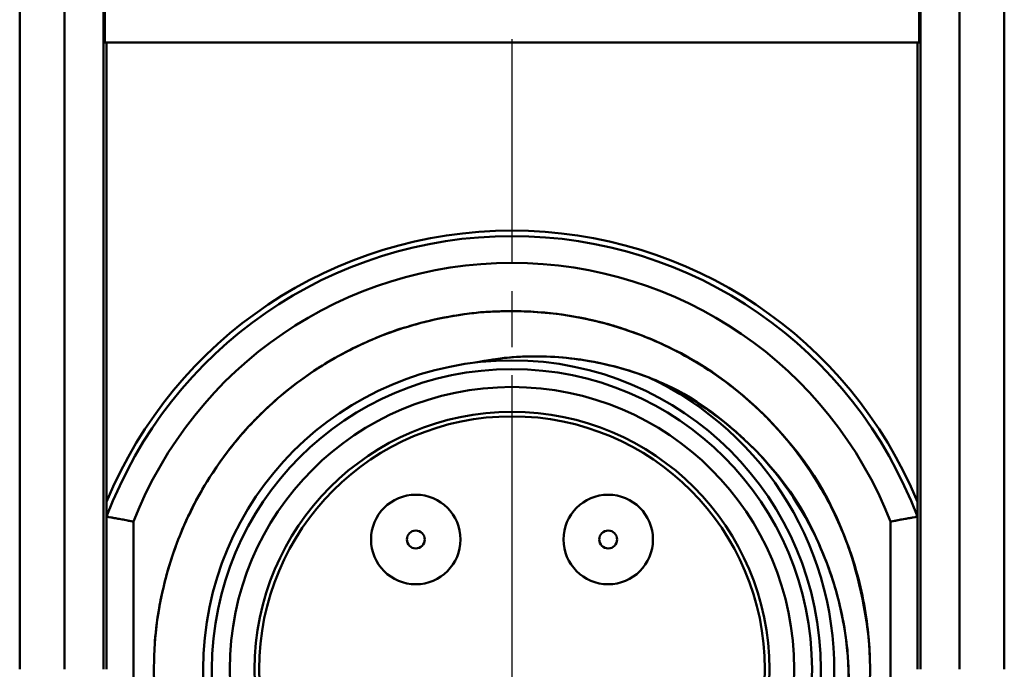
# Model space of a CAD drawing. Header units: millimetres. Extents: x -201 to 158, y 22 to 322.
# Tile 21 of 40: x -76.74 to -65.74, y 234.51 to 241.76. Entities that reach past the tile are written whole.
import ezdxf

# ---------------------------------------------------------------- set-up
doc = ezdxf.new("R2010")
doc.units = ezdxf.units.MM
doc.linetypes.add('CHAIN', pattern=[0.3543, 0.2362, -0.0295, 0.0591, -0.0295])
doc.layers.add('Mittelpunktmarkierung(DIN)', color=179, linetype='Continuous', lineweight=25)
doc.layers.add('Sichtbare Kanten(DIN)', color=179, linetype='Continuous', lineweight=50)

msp = doc.modelspace()

# ---------------------------------------------------------------- linework, layer by layer
at = {"layer": 'Mittelpunktmarkierung(DIN)', "linetype": 'CHAIN', "ltscale": 10.599554}
for p, q in [((-71.2392, 241.5488), (-71.2392, 232.0099)), ((-71.2392, 237.0099), (-71.2392, 227.4711))]:
    msp.add_line(p, q, dxfattribs=at)
at = {"layer": 'Sichtbare Kanten(DIN)'}
for p, q in [((-76.7392, 247.7986), (-76.7392, 234.5099)), ((-76.7392, 234.5099), (-76.7392, 247.7986)), ((-65.7392, 234.5099), (-65.7392, 247.7986)), ((-65.7392, 234.5099), (-65.7392, 247.7986)), ((-76.2392, 234.5099), (-76.2392, 246.9326)), ((-76.2392, 246.9326), (-76.2392, 234.5099)), ((-75.8026, 246.9326), (-75.8026, 234.5099)), ((-75.8026, 246.9326), (-75.8026, 234.5099)), ((-75.7886, 241.5099), (-75.7886, 246.9326)), ((-66.6897, 241.5099), (-66.6897, 246.9326)), ((-66.6757, 246.9326), (-66.6757, 234.5099)), ((-66.6757, 234.5099), (-66.6757, 246.9326)), ((-66.2392, 246.9326), (-66.2392, 234.5099)), ((-66.2392, 246.9326), (-66.2392, 234.5099)), ((-75.7886, 241.5099), (-66.6897, 241.5099)), ((-75.7677, 241.5099), (-75.7677, 236.3814)), ((-75.7677, 241.5099), (-75.7677, 236.3814)), ((-75.7677, 241.5099), (-75.7677, 236.3814)), ((-66.7106, 241.5099), (-75.7677, 241.5099)), ((-66.7106, 236.3814), (-66.7106, 241.5099)), ((-66.7106, 236.3814), (-66.7106, 241.5099)), ((-66.7106, 236.3814), (-66.7106, 241.5099)), ((-75.7677, 236.215), (-75.7677, 234.5099)), ((-75.7677, 236.215), (-75.7677, 236.2149)), ((-75.7677, 236.215), (-75.7677, 234.5099)), ((-75.7677, 234.5099), (-75.7677, 236.215)), ((-75.7677, 236.215), (-75.7677, 236.2149)), ((-66.7107, 236.2149), (-66.7106, 236.215)), ((-66.7107, 236.2149), (-66.7106, 236.215)), ((-66.7106, 234.5099), (-66.7106, 236.215)), ((-66.7106, 234.5099), (-66.7106, 236.215)), ((-66.7106, 236.215), (-66.7106, 234.5099)), ((-75.4677, 232.8605), (-75.4677, 236.1594)), ((-75.4677, 232.8605), (-75.4677, 236.1594)), ((-75.4677, 232.8605), (-75.4677, 236.1594)), ((-67.0106, 236.1594), (-67.0106, 232.8605)), ((-67.0106, 236.1594), (-67.0106, 232.8605)), ((-67.0106, 236.1594), (-67.0106, 232.8605))]:
    msp.add_line(p, q, dxfattribs=at)
for centre, radius in [((-71.2392, 234.5099), 3.45), ((-71.2392, 234.5099), 3.45), ((-71.2392, 234.5099), 3.45), ((-71.2392, 234.5099), 3.45), ((-71.2392, 234.5099), 3.3522), ((-71.2392, 234.5099), 3.3522), ((-71.2392, 234.5099), 3.3522), ((-71.2392, 234.5099), 3.3522), ((-71.2392, 234.5099), 3.153), ((-71.2392, 234.5099), 3.153), ((-71.2392, 234.5099), 3.153), ((-71.2392, 234.5099), 2.875), ((-71.2392, 234.5099), 2.875), ((-71.2392, 234.5099), 2.825), ((-71.2392, 234.5099), 2.825), ((-72.3142, 235.9599), 0.5), ((-72.3142, 235.9599), 0.5), ((-72.3142, 235.9599), 0.5), ((-72.3142, 235.9599), 0.5), ((-70.1642, 235.9599), 0.5), ((-70.1642, 235.9599), 0.5), ((-70.1642, 235.9599), 0.5), ((-70.1642, 235.9599), 0.5), ((-72.3142, 235.9599), 0.1), ((-72.3142, 235.9599), 0.1), ((-70.1642, 235.9599), 0.1), ((-70.1642, 235.9599), 0.1)]:
    msp.add_circle(centre, radius, dxfattribs=at)
for radius, start, end in [(4.9, 22.45314, 157.54686), (4.9, 22.45314, 157.54686), (4.9, 22.45314, 157.54686), (4.8388, 20.63106, 159.36894), (4.8388, 20.63106, 159.36894), (4.8388, 20.63106, 159.36894), (4.8388, 20.63106, 159.36894), (4.5389, 21.30958, 158.69042), (4.5389, 21.30958, 158.69042), (4.5389, 21.30958, 158.69042), (3.6, 222.25891, 65.02326), (3.6, 222.25891, 65.02326), (3.6, 222.25891, 65.02326), (3.6, 222.25891, 65.02326)]:
    msp.add_arc((-71.2392, 234.5099), radius, start, end, dxfattribs=at)
for centre, major_axis, ratio, start_param, end_param in [((-75.4672, 236.2182), (0.3004, 0.0032), 0.0264284, 3.1413136, 3.1587539), ((-75.4673, 236.2182), (0.3004, 0.0032), 0.0264287, 3.1413136, 3.1587541), ((-67.0111, 236.2182), (0.3005, -0.0032), 0.0264281, 6.2660243, 6.2834643), ((-67.0111, 236.2182), (0.3004, -0.0032), 0.0264288, 6.2660238, 6.2834643)]:
    msp.add_ellipse(centre, major_axis=major_axis, ratio=ratio, start_param=start_param, end_param=end_param, dxfattribs=at)
for points, knots in [([(-74.1985, 231.8188), (-74.2626, 231.8893), (-74.3459, 231.9854), (-74.4411, 232.1125), (-74.5627, 232.2749), (-74.6275, 232.3836), (-74.6532, 232.4256), (-74.7961, 232.6597), (-74.9042, 232.8907), (-74.9858, 233.1089), (-75.0477, 233.2744), (-75.1277, 233.5162), (-75.1827, 233.8402), (-75.2299, 234.1182), (-75.2392, 234.3431), (-75.2392, 234.5099), (-75.2392, 234.5419), (-75.2388, 234.5717), (-75.2382, 234.5995), (-75.2356, 234.713), (-75.2322, 234.9676), (-75.1498, 235.3508), (-75.0882, 235.637), (-75.004, 235.8783), (-74.9197, 236.0764), (-74.8377, 236.2689), (-74.7238, 236.4962), (-74.5584, 236.7421), (-74.3466, 237.057), (-74.1667, 237.2387), (-74.0762, 237.3297), (-74.0734, 237.3325), (-74.0705, 237.3354), (-74.0676, 237.3384), (-73.9684, 237.4376), (-73.7888, 237.6129), (-73.4922, 237.815), (-73.2436, 237.9845), (-73.0164, 238.0993), (-72.8283, 238.1807), (-72.6275, 238.2677), (-72.3866, 238.3527), (-72.1044, 238.4152), (-71.7078, 238.5031), (-71.4529, 238.5055), (-71.3533, 238.5083), (-71.3181, 238.5093), (-71.2801, 238.51), (-71.2392, 238.51), (-71.0713, 238.5101), (-70.8548, 238.5002), (-70.5937, 238.4575), (-70.2614, 238.4032), (-70.0197, 238.3232), (-69.8618, 238.2653), (-69.6404, 238.1841), (-69.4087, 238.0769), (-69.1757, 237.9366), (-69.1197, 237.9029), (-69.0114, 237.8374), (-68.8611, 237.7263), (-68.7312, 237.6302), (-68.6348, 237.5474), (-68.566, 237.4856), (-68.5169, 237.4414), (-68.4649, 237.3926), (-68.4107, 237.3384), (-68.2981, 237.2259), (-68.1759, 237.0904), (-68.052, 236.927), (-67.8318, 236.6366), (-67.7155, 236.4084), (-67.6523, 236.2803), (-67.5458, 236.0647), (-67.4533, 235.8281), (-67.3829, 235.5726), (-67.3111, 235.3121), (-67.2696, 235.0602), (-67.2514, 234.8227), (-67.2444, 234.732), (-67.2392, 234.6277), (-67.2392, 234.5099), (-67.2391, 234.3785), (-67.2455, 234.2302), (-67.2638, 234.0662), (-67.2645, 234.06), (-67.2733, 233.9325), (-67.3243, 233.6891), (-67.3545, 233.5449), (-67.3883, 233.4226), (-67.4198, 233.3213), (-67.5093, 233.0338), (-67.6853, 232.5414), (-68.1331, 231.9896), (-68.2221, 231.8798), (-68.315, 231.7771), (-68.4107, 231.6814), (-68.4937, 231.5984), (-68.5789, 231.5207), (-68.6654, 231.4479), (-68.8672, 231.2783), (-69.0777, 231.1359), (-69.2892, 231.0174), (-69.5401, 230.8769), (-70.0056, 230.6366), (-70.7237, 230.5433), (-70.9102, 230.5191), (-71.0826, 230.5098), (-71.2392, 230.5099), (-71.3258, 230.5099), (-71.4077, 230.5128), (-71.4847, 230.5175), (-71.578, 230.5232), (-71.7039, 230.5339), (-71.8608, 230.5585), (-71.9081, 230.566), (-71.9512, 230.5735), (-71.9901, 230.5809)], [0, 0, 0, 0, 0.0078125, 0.0078125, 0.0078125, 0.015625, 0.015625, 0.015625, 0.03125, 0.03125, 0.03125, 0.046875, 0.046875, 0.046875, 0.05998938, 0.05998938, 0.05998938, 0.0625, 0.0625, 0.0625, 0.078125, 0.078125, 0.078125, 0.09375, 0.09375, 0.09375, 0.109375, 0.109375, 0.109375, 0.125, 0.125, 0.125, 0.12545138, 0.12545138, 0.12545138, 0.140625, 0.140625, 0.140625, 0.15625, 0.15625, 0.15625, 0.171875, 0.171875, 0.171875, 0.1875, 0.1875, 0.1875, 0.19056243, 0.19056243, 0.19056243, 0.203125, 0.203125, 0.203125, 0.21875, 0.21875, 0.21875, 0.234375, 0.234375, 0.234375, 0.2421875, 0.2421875, 0.2421875, 0.25, 0.25, 0.25, 0.25507548, 0.25507548, 0.25507548, 0.265625, 0.265625, 0.265625, 0.28125, 0.28125, 0.28125, 0.296875, 0.296875, 0.296875, 0.3125, 0.3125, 0.3125, 0.3198816, 0.3198816, 0.3198816, 0.328125, 0.328125, 0.328125, 0.3359375, 0.3359375, 0.3359375, 0.34375, 0.34375, 0.34375, 0.375, 0.375, 0.375, 0.38336435, 0.38336435, 0.38336435, 0.390625, 0.390625, 0.390625, 0.40625, 0.40625, 0.40625, 0.4375, 0.4375, 0.4375, 0.4475587, 0.4475587, 0.4475587, 0.453125, 0.453125, 0.453125, 0.4609375, 0.4609375, 0.4609375, 0.46285198, 0.46285198, 0.46285198, 0.46285198]), ([(-74.1985, 231.8188), (-74.2626, 231.8893), (-74.3459, 231.9854), (-74.4411, 232.1125), (-74.5627, 232.2749), (-74.6275, 232.3836), (-74.6532, 232.4256), (-74.7961, 232.6597), (-74.9042, 232.8907), (-74.9858, 233.1089), (-75.0477, 233.2744), (-75.1277, 233.5162), (-75.1827, 233.8402), (-75.2299, 234.1182), (-75.2392, 234.3431), (-75.2392, 234.5099), (-75.2392, 234.5419), (-75.2388, 234.5717), (-75.2382, 234.5995), (-75.2356, 234.713), (-75.2322, 234.9676), (-75.1498, 235.3508), (-75.0882, 235.637), (-75.004, 235.8783), (-74.9197, 236.0764), (-74.8377, 236.2689), (-74.7238, 236.4962), (-74.5584, 236.7421), (-74.3466, 237.057), (-74.1667, 237.2387), (-74.0762, 237.3297), (-74.0734, 237.3325), (-74.0705, 237.3354), (-74.0676, 237.3384), (-73.9684, 237.4376), (-73.7888, 237.6129), (-73.4922, 237.815), (-73.2436, 237.9845), (-73.0164, 238.0993), (-72.8283, 238.1807), (-72.6275, 238.2677), (-72.3866, 238.3527), (-72.1044, 238.4152), (-71.7078, 238.5031), (-71.4529, 238.5055), (-71.3533, 238.5083), (-71.3181, 238.5093), (-71.2801, 238.51), (-71.2392, 238.51), (-71.0713, 238.5101), (-70.8548, 238.5002), (-70.5937, 238.4575), (-70.2614, 238.4032), (-70.0197, 238.3232), (-69.8618, 238.2653), (-69.6404, 238.1841), (-69.4087, 238.0769), (-69.1757, 237.9366), (-69.1197, 237.9029), (-69.0114, 237.8374), (-68.8611, 237.7263), (-68.7312, 237.6302), (-68.6348, 237.5474), (-68.566, 237.4856), (-68.5169, 237.4414), (-68.4649, 237.3926), (-68.4107, 237.3384), (-68.2981, 237.2259), (-68.1759, 237.0904), (-68.052, 236.927), (-67.8318, 236.6366), (-67.7155, 236.4084), (-67.6523, 236.2803), (-67.5458, 236.0647), (-67.4533, 235.8281), (-67.3829, 235.5726), (-67.3111, 235.3121), (-67.2696, 235.0602), (-67.2514, 234.8227), (-67.2444, 234.732), (-67.2392, 234.6277), (-67.2392, 234.5099), (-67.2391, 234.3785), (-67.2455, 234.2302), (-67.2638, 234.0662), (-67.2645, 234.06), (-67.2733, 233.9325), (-67.3243, 233.6891), (-67.3545, 233.5449), (-67.3883, 233.4226), (-67.4198, 233.3213), (-67.5093, 233.0338), (-67.6853, 232.5414), (-68.1331, 231.9896), (-68.2221, 231.8798), (-68.315, 231.7771), (-68.4107, 231.6814), (-68.4937, 231.5984), (-68.5789, 231.5207), (-68.6654, 231.4479), (-68.8672, 231.2783), (-69.0777, 231.1359), (-69.2892, 231.0174), (-69.5401, 230.8769), (-70.0056, 230.6366), (-70.7237, 230.5433), (-70.9102, 230.5191), (-71.0826, 230.5098), (-71.2392, 230.5099), (-71.3258, 230.5099), (-71.4077, 230.5128), (-71.4847, 230.5175), (-71.578, 230.5232), (-71.7039, 230.5339), (-71.8608, 230.5585), (-71.9081, 230.566), (-71.9512, 230.5735), (-71.9901, 230.5809)], [0, 0, 0, 0, 0.0078125, 0.0078125, 0.0078125, 0.015625, 0.015625, 0.015625, 0.03125, 0.03125, 0.03125, 0.046875, 0.046875, 0.046875, 0.05998938, 0.05998938, 0.05998938, 0.0625, 0.0625, 0.0625, 0.078125, 0.078125, 0.078125, 0.09375, 0.09375, 0.09375, 0.109375, 0.109375, 0.109375, 0.125, 0.125, 0.125, 0.12545138, 0.12545138, 0.12545138, 0.140625, 0.140625, 0.140625, 0.15625, 0.15625, 0.15625, 0.171875, 0.171875, 0.171875, 0.1875, 0.1875, 0.1875, 0.19056243, 0.19056243, 0.19056243, 0.203125, 0.203125, 0.203125, 0.21875, 0.21875, 0.21875, 0.234375, 0.234375, 0.234375, 0.2421875, 0.2421875, 0.2421875, 0.25, 0.25, 0.25, 0.25507548, 0.25507548, 0.25507548, 0.265625, 0.265625, 0.265625, 0.28125, 0.28125, 0.28125, 0.296875, 0.296875, 0.296875, 0.3125, 0.3125, 0.3125, 0.3198816, 0.3198816, 0.3198816, 0.328125, 0.328125, 0.328125, 0.3359375, 0.3359375, 0.3359375, 0.34375, 0.34375, 0.34375, 0.375, 0.375, 0.375, 0.38336435, 0.38336435, 0.38336435, 0.390625, 0.390625, 0.390625, 0.40625, 0.40625, 0.40625, 0.4375, 0.4375, 0.4375, 0.4475587, 0.4475587, 0.4475587, 0.453125, 0.453125, 0.453125, 0.4609375, 0.4609375, 0.4609375, 0.46285198, 0.46285198, 0.46285198, 0.46285198]), ([(-72.3386, 238.3558), (-72.2756, 238.3739), (-72.2129, 238.3901), (-72.1506, 238.4047), (-71.7177, 238.506), (-71.4604, 238.5043), (-71.3961, 238.5069), (-71.3533, 238.5085), (-71.3075, 238.5097), (-71.2586, 238.5099)], [0.683228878, 0.683228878, 0.683228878, 0.683228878, 0.6875, 0.6875, 0.6875, 0.703125, 0.703125, 0.703125, 0.70661908, 0.70661908, 0.70661908, 0.70661908]), ([(-72.3386, 238.3558), (-72.2756, 238.3739), (-72.2129, 238.3901), (-72.1506, 238.4047), (-71.7177, 238.506), (-71.4604, 238.5043), (-71.3961, 238.5069), (-71.3533, 238.5085), (-71.3075, 238.5097), (-71.2586, 238.5099)], [0.683228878, 0.683228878, 0.683228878, 0.683228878, 0.6875, 0.6875, 0.6875, 0.703125, 0.703125, 0.703125, 0.70661908, 0.70661908, 0.70661908, 0.70661908]), ([(-69.3732, 238.0484), (-69.3901, 238.0571), (-69.4046, 238.0645), (-69.4168, 238.0707), (-69.5696, 238.1489), (-69.7259, 238.2165), (-69.8842, 238.2735), (-70.0204, 238.3225), (-70.1818, 238.3724), (-70.3695, 238.4143), (-70.535, 238.4511), (-70.7026, 238.4775), (-70.8709, 238.493), (-70.984, 238.5033), (-71.1036, 238.5096), (-71.2295, 238.51)], [0.716681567, 0.716681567, 0.716681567, 0.716681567, 0.71875, 0.71875, 0.71875, 0.729166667, 0.729166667, 0.729166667, 0.739583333, 0.739583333, 0.739583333, 0.75, 0.75, 0.75, 0.757762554, 0.757762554, 0.757762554, 0.757762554]), ([(-69.3732, 238.0484), (-69.3901, 238.0571), (-69.4046, 238.0645), (-69.4168, 238.0707), (-69.5696, 238.1489), (-69.7259, 238.2165), (-69.8842, 238.2735), (-70.0204, 238.3225), (-70.1818, 238.3724), (-70.3695, 238.4143), (-70.535, 238.4511), (-70.7026, 238.4775), (-70.8709, 238.493), (-70.984, 238.5033), (-71.1036, 238.5096), (-71.2295, 238.51)], [0.716681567, 0.716681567, 0.716681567, 0.716681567, 0.71875, 0.71875, 0.71875, 0.729166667, 0.729166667, 0.729166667, 0.739583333, 0.739583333, 0.739583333, 0.75, 0.75, 0.75, 0.757762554, 0.757762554, 0.757762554, 0.757762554]), ([(-72.3634, 238.3487), (-72.3683, 238.3473), (-72.3731, 238.3458), (-72.378, 238.3444), (-72.4469, 238.3241), (-72.5306, 238.2983), (-72.6266, 238.2636)], [0.7809247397, 0.7809247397, 0.7809247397, 0.7809247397, 0.78125, 0.78125, 0.78125, 0.7892091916, 0.7892091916, 0.7892091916, 0.7892091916]), ([(-72.3634, 238.3487), (-72.3683, 238.3473), (-72.3731, 238.3458), (-72.378, 238.3444), (-72.4469, 238.3241), (-72.5306, 238.2983), (-72.6266, 238.2636)], [0.7809247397, 0.7809247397, 0.7809247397, 0.7809247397, 0.78125, 0.78125, 0.78125, 0.7892091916, 0.7892091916, 0.7892091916, 0.7892091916]), ([(-74.6897, 236.5331), (-74.6554, 236.5916), (-74.6198, 236.6491), (-74.5828, 236.7054), (-74.3631, 237.0401), (-74.1822, 237.221), (-74.1075, 237.2979), (-74.0952, 237.3105), (-74.0819, 237.3241), (-74.0676, 237.3384), (-73.9573, 237.4487), (-73.7862, 237.6099), (-73.5302, 237.7888), (-73.3221, 237.9343), (-73.1069, 238.0549), (-72.8903, 238.153)], [0.620742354, 0.620742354, 0.620742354, 0.620742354, 0.625, 0.625, 0.625, 0.640625, 0.640625, 0.640625, 0.642420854, 0.642420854, 0.642420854, 0.65625, 0.65625, 0.65625, 0.670839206, 0.670839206, 0.670839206, 0.670839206]), ([(-74.6897, 236.5331), (-74.6554, 236.5916), (-74.6198, 236.6491), (-74.5828, 236.7054), (-74.3631, 237.0401), (-74.1822, 237.221), (-74.1075, 237.2979), (-74.0952, 237.3105), (-74.0819, 237.3241), (-74.0676, 237.3384), (-73.9573, 237.4487), (-73.7862, 237.6099), (-73.5302, 237.7888), (-73.3221, 237.9343), (-73.1069, 238.0549), (-72.8903, 238.153)], [0.620742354, 0.620742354, 0.620742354, 0.620742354, 0.625, 0.625, 0.625, 0.640625, 0.640625, 0.640625, 0.642420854, 0.642420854, 0.642420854, 0.65625, 0.65625, 0.65625, 0.670839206, 0.670839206, 0.670839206, 0.670839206]), ([(-69.756, 238.2248), (-69.4782, 238.1146), (-68.9523, 237.8812), (-68.4075, 237.3352), (-67.8595, 236.7859), (-67.6586, 236.3307), (-67.5283, 236.0032)], [0.31419299, 0.31419299, 0.31419299, 0.31419299, 0.375, 0.375, 0.375, 0.43616868, 0.43616868, 0.43616868, 0.43616868]), ([(-69.756, 238.2248), (-69.4782, 238.1146), (-68.9523, 237.8812), (-68.4075, 237.3352), (-67.8595, 236.7859), (-67.6586, 236.3307), (-67.5283, 236.0032)], [0.31419299, 0.31419299, 0.31419299, 0.31419299, 0.375, 0.375, 0.375, 0.43616868, 0.43616868, 0.43616868, 0.43616868]), ([(-71.6544, 237.9349), (-71.4776, 237.9716), (-71.2992, 237.9939), (-71.1201, 238.0016), (-70.8835, 238.0118), (-70.6464, 237.9971), (-70.4099, 237.9581), (-70.1734, 237.9191), (-69.9438, 237.8576), (-69.7191, 237.7733)], [0.3108227, 0.3108227, 0.3108227, 0.3108227, 0.5, 0.5, 0.5, 0.75, 0.75, 0.75, 1, 1, 1, 1]), ([(-71.6544, 237.9349), (-71.4776, 237.9716), (-71.2992, 237.9939), (-71.1201, 238.0016), (-70.8835, 238.0118), (-70.6464, 237.9971), (-70.4099, 237.9581), (-70.1734, 237.9191), (-69.9438, 237.8576), (-69.7191, 237.7733)], [0.3108227, 0.3108227, 0.3108227, 0.3108227, 0.5, 0.5, 0.5, 0.75, 0.75, 0.75, 1, 1, 1, 1]), ([(-69.7191, 237.7733), (-70.2113, 237.9579), (-70.7342, 238.0344), (-71.2392, 237.9943), (-71.379, 237.9832), (-71.5176, 237.9632), (-71.6538, 237.9349)], [0, 0, 0, 0, 0.53342154, 0.53342154, 0.53342154, 0.68119122, 0.68119122, 0.68119122, 0.68119122]), ([(-69.7191, 237.7733), (-70.2113, 237.9579), (-70.7342, 238.0344), (-71.2392, 237.9943), (-71.379, 237.9832), (-71.5176, 237.9632), (-71.6538, 237.9349)], [0, 0, 0, 0, 0.53342154, 0.53342154, 0.53342154, 0.68119122, 0.68119122, 0.68119122, 0.68119122]), ([(-69.3302, 238.0251), (-69.2903, 238.0034), (-69.2518, 237.9816), (-69.2149, 237.9599), (-69.1432, 237.9179), (-69.0343, 237.8518), (-68.8956, 237.7515), (-68.7604, 237.6538), (-68.6641, 237.572), (-68.5997, 237.5155), (-68.5387, 237.4619), (-68.4754, 237.4031), (-68.4107, 237.3384), (-68.3435, 237.2713), (-68.2748, 237.1979), (-68.2058, 237.1174)], [0.746646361, 0.746646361, 0.746646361, 0.746646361, 0.75, 0.75, 0.75, 0.7578125, 0.7578125, 0.7578125, 0.765625, 0.765625, 0.765625, 0.771469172, 0.771469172, 0.771469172, 0.777534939, 0.777534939, 0.777534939, 0.777534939]), ([(-69.3302, 238.0251), (-69.2903, 238.0034), (-69.2518, 237.9816), (-69.2149, 237.9599), (-69.1432, 237.9179), (-69.0343, 237.8518), (-68.8956, 237.7515), (-68.7604, 237.6538), (-68.6641, 237.572), (-68.5997, 237.5155), (-68.5387, 237.4619), (-68.4754, 237.4031), (-68.4107, 237.3384), (-68.3435, 237.2713), (-68.2748, 237.1979), (-68.2058, 237.1174)], [0.746646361, 0.746646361, 0.746646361, 0.746646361, 0.75, 0.75, 0.75, 0.7578125, 0.7578125, 0.7578125, 0.765625, 0.765625, 0.765625, 0.771469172, 0.771469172, 0.771469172, 0.777534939, 0.777534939, 0.777534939, 0.777534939]), ([(-71.9901, 230.5811), (-71.539, 230.5097), (-71.0664, 230.5123), (-70.5729, 230.6158), (-70.0795, 230.7193), (-69.6532, 230.9054), (-69.2955, 231.1274), (-68.9379, 231.3493), (-68.5984, 231.6685), (-68.4342, 231.8547), (-68.2853, 232.0237), (-68.0331, 232.2947), (-67.7754, 232.909), (-67.7491, 232.9718), (-67.7232, 233.0382), (-67.6981, 233.1086), (-67.4283, 233.8674), (-67.4717, 234.3693), (-67.4839, 234.5832), (-67.4899, 234.6902), (-67.5062, 234.92), (-67.5751, 235.2151), (-67.6441, 235.5101), (-67.7308, 235.7236), (-67.7766, 235.8313), (-67.8683, 236.0468), (-68.0535, 236.5218), (-68.64, 237.0739), (-69.1723, 237.575), (-69.5731, 237.7111), (-69.6909, 237.7614), (-69.7029, 237.7665), (-69.7123, 237.7704), (-69.7191, 237.7733)], [0, 0, 0, 0, 0.125, 0.125, 0.125, 0.25, 0.25, 0.25, 0.375, 0.375, 0.375, 0.4884131, 0.4884131, 0.4884131, 0.5, 0.5, 0.5, 0.625, 0.625, 0.625, 0.6875, 0.6875, 0.6875, 0.75, 0.75, 0.75, 0.875, 0.875, 0.875, 0.988453, 0.988453, 0.988453, 1, 1, 1, 1]), ([(-71.9901, 230.5811), (-71.7305, 230.54), (-71.4787, 230.5261), (-71.2392, 230.5344), (-71.0218, 230.542), (-70.8145, 230.5678), (-70.6188, 230.6065), (-70.072, 230.7144), (-69.6505, 230.9135), (-69.3423, 231.0988), (-68.9217, 231.3517), (-68.6623, 231.6063), (-68.5049, 231.7757), (-68.3985, 231.8901), (-68.3381, 231.9676), (-68.3128, 231.9994), (-67.8281, 232.609), (-67.7091, 233.0706), (-67.6656, 233.204), (-67.5247, 233.6362), (-67.4635, 234.0806), (-67.4803, 234.5099), (-67.481, 234.5263), (-67.4817, 234.5426), (-67.4826, 234.5589), (-67.4852, 234.609), (-67.4855, 234.8422), (-67.5807, 235.2383), (-67.6445, 235.5039), (-67.7261, 235.7191), (-67.8014, 235.8882), (-67.9979, 236.3298), (-68.2682, 236.7099), (-68.5775, 237.0136), (-68.595, 237.0308), (-68.6217, 237.0569), (-68.6583, 237.0908), (-68.7462, 237.1724), (-68.8913, 237.3014), (-69.1123, 237.4483), (-69.3593, 237.6123), (-69.5684, 237.7101), (-69.7191, 237.7733)], [0, 0, 0, 0, 0.0655413, 0.0655413, 0.0655413, 0.125, 0.125, 0.125, 0.25, 0.25, 0.25, 0.3246071, 0.3246071, 0.3246071, 0.375, 0.375, 0.375, 0.5, 0.5, 0.5, 0.620417, 0.620417, 0.620417, 0.625, 0.625, 0.625, 0.6875, 0.6875, 0.6875, 0.75, 0.75, 0.75, 0.875, 0.875, 0.875, 0.893362, 0.893362, 0.893362, 0.9375, 0.9375, 0.9375, 1, 1, 1, 1]), ([(-71.9901, 230.5811), (-71.7305, 230.54), (-71.4787, 230.5261), (-71.2392, 230.5344), (-71.0218, 230.542), (-70.8145, 230.5678), (-70.6188, 230.6065), (-70.072, 230.7144), (-69.6505, 230.9135), (-69.3423, 231.0988), (-68.9217, 231.3517), (-68.6623, 231.6063), (-68.5049, 231.7757), (-68.3985, 231.8901), (-68.3381, 231.9676), (-68.3128, 231.9994), (-67.8281, 232.609), (-67.7091, 233.0706), (-67.6656, 233.204), (-67.5247, 233.6362), (-67.4635, 234.0806), (-67.4803, 234.5099), (-67.481, 234.5263), (-67.4817, 234.5426), (-67.4826, 234.5589), (-67.4852, 234.609), (-67.4855, 234.8422), (-67.5807, 235.2383), (-67.6445, 235.5039), (-67.7261, 235.7191), (-67.8014, 235.8882), (-67.9979, 236.3298), (-68.2682, 236.7099), (-68.5775, 237.0136), (-68.595, 237.0308), (-68.6217, 237.0569), (-68.6583, 237.0908), (-68.7462, 237.1724), (-68.8913, 237.3014), (-69.1123, 237.4483), (-69.3593, 237.6123), (-69.5684, 237.7101), (-69.7191, 237.7733)], [0, 0, 0, 0, 0.0655413, 0.0655413, 0.0655413, 0.125, 0.125, 0.125, 0.25, 0.25, 0.25, 0.3246071, 0.3246071, 0.3246071, 0.375, 0.375, 0.375, 0.5, 0.5, 0.5, 0.620417, 0.620417, 0.620417, 0.625, 0.625, 0.625, 0.6875, 0.6875, 0.6875, 0.75, 0.75, 0.75, 0.875, 0.875, 0.875, 0.893362, 0.893362, 0.893362, 0.9375, 0.9375, 0.9375, 1, 1, 1, 1]), ([(-71.9901, 230.5811), (-71.539, 230.5097), (-71.0664, 230.5123), (-70.5729, 230.6158), (-70.0795, 230.7193), (-69.6532, 230.9054), (-69.2955, 231.1274), (-68.9379, 231.3493), (-68.5984, 231.6685), (-68.4342, 231.8547), (-68.2853, 232.0237), (-68.0331, 232.2947), (-67.7754, 232.909), (-67.7491, 232.9718), (-67.7232, 233.0382), (-67.6981, 233.1086), (-67.4283, 233.8674), (-67.4717, 234.3693), (-67.4839, 234.5832), (-67.4899, 234.6902), (-67.5062, 234.92), (-67.5751, 235.2151), (-67.6441, 235.5101), (-67.7308, 235.7236), (-67.7766, 235.8313), (-67.8683, 236.0468), (-68.0535, 236.5218), (-68.64, 237.0739), (-69.1723, 237.575), (-69.5731, 237.7111), (-69.6909, 237.7614), (-69.7029, 237.7665), (-69.7123, 237.7704), (-69.7191, 237.7733)], [0, 0, 0, 0, 0.125, 0.125, 0.125, 0.25, 0.25, 0.25, 0.375, 0.375, 0.375, 0.4884131, 0.4884131, 0.4884131, 0.5, 0.5, 0.5, 0.625, 0.625, 0.625, 0.6875, 0.6875, 0.6875, 0.75, 0.75, 0.75, 0.875, 0.875, 0.875, 0.988453, 0.988453, 0.988453, 1, 1, 1, 1]), ([(-73.9385, 237.462), (-73.9835, 237.4208), (-74.0265, 237.3796), (-74.0676, 237.3384), (-74.0988, 237.3073), (-74.1288, 237.2762), (-74.1578, 237.2452)], [0.8180166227, 0.8180166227, 0.8180166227, 0.8180166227, 0.8216764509, 0.8216764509, 0.8216764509, 0.8244447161, 0.8244447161, 0.8244447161, 0.8244447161]), ([(-73.9385, 237.462), (-73.9835, 237.4208), (-74.0265, 237.3796), (-74.0676, 237.3384), (-74.0988, 237.3073), (-74.1288, 237.2762), (-74.1578, 237.2452)], [0.8180166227, 0.8180166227, 0.8180166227, 0.8180166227, 0.8216764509, 0.8216764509, 0.8216764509, 0.8244447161, 0.8244447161, 0.8244447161, 0.8244447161]), ([(-74.3269, 237.052), (-74.2605, 237.1331), (-74.2045, 237.1951), (-74.1658, 237.2366), (-74.1563, 237.2468), (-74.1459, 237.258), (-74.1347, 237.2701)], [0.108180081, 0.108180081, 0.108180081, 0.108180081, 0.125, 0.125, 0.125, 0.129154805, 0.129154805, 0.129154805, 0.129154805]), ([(-74.3269, 237.052), (-74.2605, 237.1331), (-74.2045, 237.1951), (-74.1658, 237.2366), (-74.1563, 237.2468), (-74.1459, 237.258), (-74.1347, 237.2701)], [0.108180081, 0.108180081, 0.108180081, 0.108180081, 0.125, 0.125, 0.125, 0.129154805, 0.129154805, 0.129154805, 0.129154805]), ([(-67.6813, 236.3379), (-67.713, 236.3998), (-67.7468, 236.4616), (-67.7827, 236.5232), (-67.9112, 236.7438), (-68.0534, 236.9401), (-68.2017, 237.1127)], [0.667695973, 0.667695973, 0.667695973, 0.667695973, 0.671875, 0.671875, 0.671875, 0.686740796, 0.686740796, 0.686740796, 0.686740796]), ([(-67.6813, 236.3379), (-67.713, 236.3998), (-67.7468, 236.4616), (-67.7827, 236.5232), (-67.9112, 236.7438), (-68.0534, 236.9401), (-68.2017, 237.1127)], [0.667695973, 0.667695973, 0.667695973, 0.667695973, 0.671875, 0.671875, 0.671875, 0.686740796, 0.686740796, 0.686740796, 0.686740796]), ([(-74.7008, 236.5141), (-74.7034, 236.5096), (-74.706, 236.5052), (-74.7086, 236.5007), (-74.7567, 236.4171), (-74.813, 236.3144), (-74.8707, 236.1913)], [0.843405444, 0.843405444, 0.843405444, 0.843405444, 0.84375, 0.84375, 0.84375, 0.853498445, 0.853498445, 0.853498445, 0.853498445]), ([(-74.7008, 236.5141), (-74.7034, 236.5096), (-74.706, 236.5052), (-74.7086, 236.5007), (-74.7567, 236.4171), (-74.813, 236.3144), (-74.8707, 236.1913)], [0.843405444, 0.843405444, 0.843405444, 0.843405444, 0.84375, 0.84375, 0.84375, 0.853498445, 0.853498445, 0.853498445, 0.853498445]), ([(-75.7677, 236.2149), (-75.7664, 236.2147), (-75.7311, 236.2073), (-75.6971, 236.2018), (-75.6631, 236.1963), (-75.5875, 236.1819), (-75.4677, 236.1594)], [0, 0, 0, 0, 0.5, 0.5, 0.5, 1, 1, 1, 1]), ([(-75.7677, 236.2149), (-75.7664, 236.2147), (-75.7311, 236.2073), (-75.6971, 236.2018), (-75.6631, 236.1963), (-75.5875, 236.1819), (-75.4677, 236.1594)], [0, 0, 0, 0, 0.5, 0.5, 0.5, 1, 1, 1, 1]), ([(-75.4677, 236.1594), (-75.48, 236.1617), (-75.5099, 236.1674), (-75.5511, 236.175), (-75.6128, 236.1864), (-75.6527, 236.1937), (-75.6833, 236.1995), (-75.6993, 236.2025), (-75.7133, 236.2051), (-75.7252, 236.2073)], [0, 0, 0, 0, 0.2, 0.2, 0.2, 0.5, 0.5, 0.5, 0.65616825, 0.65616825, 0.65616825, 0.65616825]), ([(-75.4677, 236.1594), (-75.48, 236.1617), (-75.5099, 236.1674), (-75.5511, 236.175), (-75.6128, 236.1864), (-75.6527, 236.1937), (-75.6833, 236.1995), (-75.6993, 236.2025), (-75.7133, 236.2051), (-75.7252, 236.2073)], [0, 0, 0, 0, 0.2, 0.2, 0.2, 0.5, 0.5, 0.5, 0.65616825, 0.65616825, 0.65616825, 0.65616825]), ([(-67.0106, 236.1594), (-66.8908, 236.1819), (-66.8152, 236.1963), (-66.7812, 236.2018), (-66.7472, 236.2073), (-66.7119, 236.2147), (-66.7107, 236.2149)], [0, 0, 0, 0, 0.5, 0.5, 0.5, 1, 1, 1, 1]), ([(-67.0106, 236.1594), (-66.8908, 236.1819), (-66.8152, 236.1963), (-66.7812, 236.2018), (-66.7472, 236.2073), (-66.7119, 236.2147), (-66.7107, 236.2149)], [0, 0, 0, 0, 0.5, 0.5, 0.5, 1, 1, 1, 1]), ([(-66.7559, 236.2068), (-66.7673, 236.2047), (-66.7806, 236.2022), (-66.7956, 236.1994), (-66.8252, 236.1938), (-66.8627, 236.1869), (-66.9241, 236.1756), (-66.9701, 236.1672), (-67.0017, 236.1611), (-67.0106, 236.1594)], [0.35517969, 0.35517969, 0.35517969, 0.35517969, 0.5, 0.5, 0.5, 0.78571429, 0.78571429, 0.78571429, 1, 1, 1, 1]), ([(-66.7559, 236.2068), (-66.7673, 236.2047), (-66.7806, 236.2022), (-66.7956, 236.1994), (-66.8252, 236.1938), (-66.8627, 236.1869), (-66.9241, 236.1756), (-66.9701, 236.1672), (-67.0017, 236.1611), (-67.0106, 236.1594)], [0.35517969, 0.35517969, 0.35517969, 0.35517969, 0.5, 0.5, 0.5, 0.78571429, 0.78571429, 0.78571429, 1, 1, 1, 1]), ([(-67.4434, 235.7723), (-67.4507, 235.7939), (-67.4575, 235.8136), (-67.4637, 235.8313), (-67.4899, 235.9061), (-67.5187, 235.9814), (-67.5504, 236.057)], [0.6541694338, 0.6541694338, 0.6541694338, 0.6541694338, 0.65625, 0.65625, 0.65625, 0.6613679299, 0.6613679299, 0.6613679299, 0.6613679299]), ([(-67.4434, 235.7723), (-67.4507, 235.7939), (-67.4575, 235.8136), (-67.4637, 235.8313), (-67.4899, 235.9061), (-67.5187, 235.9814), (-67.5504, 236.057)], [0.6541694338, 0.6541694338, 0.6541694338, 0.6541694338, 0.65625, 0.65625, 0.65625, 0.6613679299, 0.6613679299, 0.6613679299, 0.6613679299]), ([(-75.2335, 234.7378), (-75.2259, 234.8792), (-75.2071, 235.0705), (-75.1586, 235.3088), (-75.1183, 235.5063), (-75.0632, 235.6992), (-74.995, 235.8853)], [0.583624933, 0.583624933, 0.583624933, 0.583624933, 0.59375, 0.59375, 0.59375, 0.60591652, 0.60591652, 0.60591652, 0.60591652]), ([(-75.2335, 234.7378), (-75.2259, 234.8792), (-75.2071, 235.0705), (-75.1586, 235.3088), (-75.1183, 235.5063), (-75.0632, 235.6992), (-74.995, 235.8853)], [0.583624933, 0.583624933, 0.583624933, 0.583624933, 0.59375, 0.59375, 0.59375, 0.60591652, 0.60591652, 0.60591652, 0.60591652]), ([(-67.4868, 235.8938), (-67.3677, 235.559), (-67.2537, 235.0538), (-67.241, 234.63), (-67.2391, 234.5666), (-67.2381, 234.5027), (-67.2386, 234.4379)], [0.442783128, 0.442783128, 0.442783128, 0.442783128, 0.5, 0.5, 0.5, 0.508554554, 0.508554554, 0.508554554, 0.508554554]), ([(-67.4868, 235.8938), (-67.3677, 235.559), (-67.2537, 235.0538), (-67.241, 234.63), (-67.2391, 234.5666), (-67.2381, 234.5027), (-67.2386, 234.4379)], [0.442783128, 0.442783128, 0.442783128, 0.442783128, 0.5, 0.5, 0.5, 0.508554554, 0.508554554, 0.508554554, 0.508554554])]:
    msp.add_open_spline(points, degree=3, knots=knots, dxfattribs=at)
for points in [[(-70.5054, 238.4421), (-70.2809, 238.4005), (-70.1056, 238.3501), (-69.9737, 238.3056)], [(-70.5054, 238.4421), (-70.2809, 238.4005), (-70.1056, 238.3501), (-69.9737, 238.3056)], [(-72.8535, 238.1701), (-72.7243, 238.2278), (-72.6005, 238.2756), (-72.4822, 238.3151)], [(-72.8535, 238.1701), (-72.7243, 238.2278), (-72.6005, 238.2756), (-72.4822, 238.3151)], [(-74.9435, 236.0191), (-74.8873, 236.1569), (-74.8257, 236.2849), (-74.7622, 236.4025)], [(-74.9435, 236.0191), (-74.8873, 236.1569), (-74.8257, 236.2849), (-74.7622, 236.4025)], [(-75.7677, 236.3814), (-75.7677, 236.3256), (-75.7677, 236.2701), (-75.7677, 236.215)], [(-75.7677, 236.215), (-75.7677, 236.2701), (-75.7677, 236.3256), (-75.7677, 236.3814)], [(-75.7677, 236.3814), (-75.7677, 236.3256), (-75.7677, 236.2701), (-75.7677, 236.215)], [(-66.7106, 236.215), (-66.7106, 236.2701), (-66.7106, 236.3256), (-66.7106, 236.3814)], [(-66.7106, 236.3814), (-66.7106, 236.3256), (-66.7106, 236.2701), (-66.7106, 236.215)], [(-66.7106, 236.215), (-66.7106, 236.2701), (-66.7106, 236.3256), (-66.7106, 236.3814)], [(-75.7463, 236.2111), (-75.7595, 236.2135), (-75.7671, 236.2148), (-75.7677, 236.2149)], [(-75.7463, 236.2111), (-75.7595, 236.2135), (-75.7671, 236.2148), (-75.7677, 236.2149)], [(-66.7107, 236.2149), (-66.7112, 236.2148), (-66.7189, 236.2135), (-66.7325, 236.211)], [(-66.7107, 236.2149), (-66.7112, 236.2148), (-66.7189, 236.2135), (-66.7325, 236.211)]]:
    msp.add_open_spline(points, degree=3, dxfattribs=at)

doc.saveas('drawing.dxf')
